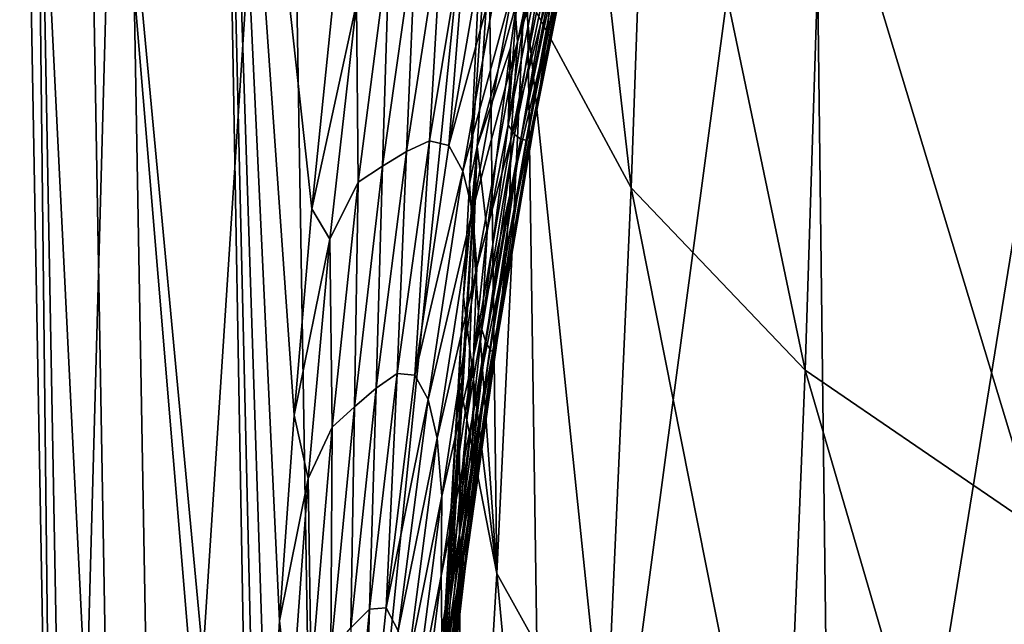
# Model space of a CAD drawing. Header units: millimetres. Extents: x -27 to 27, y -375 to 166.
# Tile 9 of 49: x -21.2 to -12.32, y 63.4 to 68.86. Entities that reach past the tile are written whole.
import ezdxf

# ---------------------------------------------------------------- set-up
doc = ezdxf.new("R2010")
doc.units = ezdxf.units.MM
doc.header["$LTSCALE"] = 62.577778
for name, color, linetype in [('13', 7, 'CONTINUOUS'), ('6', 7, 'CONTINUOUS'), ('8', 7, 'CONTINUOUS'), ('9', 7, 'CONTINUOUS')]:
    doc.layers.add(name, color=color, linetype=linetype)

msp = doc.modelspace()

# ---------------------------------------------------------------- linework, layer by layer
at = {"layer": '13', "color": 7, "linetype": 'CONTINUOUS', "true_color": 0xa2afbf}
for points in [[(-16.7057, 68.6588, 13.7917), (-16.2837, 70.6655, 14.4928), (-16.7426, 69.1675, 13.5226), (-16.7057, 68.6588, 13.7917)], [(-16.7057, 68.6588, 13.7917), (-16.3787, 69.7049, 14.608), (-16.2837, 70.6655, 14.4928), (-16.7057, 68.6588, 13.7917)], [(-16.4422, 68.7164, 15.1687), (-16.0998, 70.1841, 16.2196), (-16.0235, 70.6368, 15.9165), (-16.4422, 68.7164, 15.1687)], [(-16.4422, 68.7164, 15.1687), (-16.0235, 70.6368, 15.9165), (-16.3965, 69.2179, 14.8928), (-16.4422, 68.7164, 15.1687)], [(-16.5013, 68.2546, 15.4539), (-16.1689, 69.8666, 16.5722), (-16.0998, 70.1841, 16.2196), (-16.5013, 68.2546, 15.4539)], [(-16.5013, 68.2546, 15.4539), (-16.0998, 70.1841, 16.2196), (-16.4422, 68.7164, 15.1687), (-16.5013, 68.2546, 15.4539)], [(-17.4997, 67.7651, 11.8573), (-17.3254, 67.7246, 12.2411), (-17.1578, 69.8366, 12.4616), (-17.4997, 67.7651, 11.8573)], [(-17.4997, 67.7651, 11.8573), (-17.1578, 69.8366, 12.4616), (-17.3819, 69.7764, 12.0384), (-17.4997, 67.7651, 11.8573)], [(-17.3254, 67.7246, 12.2411), (-16.9696, 69.7702, 12.8574), (-17.1578, 69.8366, 12.4616), (-17.3254, 67.7246, 12.2411)], [(-16.5862, 67.8211, 16.1986), (-16.2212, 69.7369, 16.9978), (-16.1689, 69.8666, 16.5722), (-16.5862, 67.8211, 16.1986)], [(-16.5522, 67.9376, 15.7888), (-16.5862, 67.8211, 16.1986), (-16.1689, 69.8666, 16.5722), (-16.5522, 67.9376, 15.7888)], [(-16.5522, 67.9376, 15.7888), (-16.1689, 69.8666, 16.5722), (-16.5013, 68.2546, 15.4539), (-16.5522, 67.9376, 15.7888)], [(-17.7056, 67.6698, 11.4462), (-17.4997, 67.7651, 11.8573), (-17.3819, 69.7764, 12.0384), (-17.7056, 67.6698, 11.4462)], [(-17.7056, 67.6698, 11.4462), (-17.3819, 69.7764, 12.0384), (-17.619, 69.6828, 11.6158), (-17.7056, 67.6698, 11.4462)], [(-17.3254, 67.7246, 12.2411), (-16.8338, 69.5249, 13.2055), (-16.9696, 69.7702, 12.8574), (-17.3254, 67.7246, 12.2411)], [(-16.7906, 67.9103, 18.0626), (-16.7122, 69.0235, 19.044), (-16.5137, 69.7495, 18.9082), (-16.7906, 67.9103, 18.0626)], [(-16.7906, 67.9103, 18.0626), (-16.5137, 69.7495, 18.9082), (-16.4326, 69.6848, 18.4024), (-16.7906, 67.9103, 18.0626)], [(-16.6282, 67.7721, 16.6332), (-16.2833, 69.6714, 17.4466), (-16.2212, 69.7369, 16.9978), (-16.6282, 67.7721, 16.6332)], [(-16.5862, 67.8211, 16.1986), (-16.6282, 67.7721, 16.6332), (-16.2212, 69.7369, 16.9978), (-16.5862, 67.8211, 16.1986)], [(-17.9224, 67.5386, 11.0356), (-17.7056, 67.6698, 11.4462), (-17.619, 69.6828, 11.6158), (-17.9224, 67.5386, 11.0356)], [(-17.9224, 67.5386, 11.0356), (-17.619, 69.6828, 11.6158), (-17.8607, 69.5773, 11.198), (-17.9224, 67.5386, 11.0356)], [(-16.7328, 67.824, 17.5658), (-16.7906, 67.9103, 18.0626), (-16.4326, 69.6848, 18.4024), (-16.7328, 67.824, 17.5658)], [(-16.7649, 67.7747, 13.9323), (-16.3965, 69.2179, 14.8928), (-16.3787, 69.7049, 14.608), (-16.7649, 67.7747, 13.9323)], [(-16.7649, 67.7747, 13.9323), (-16.3787, 69.7049, 14.608), (-16.7057, 68.6588, 13.7917), (-16.7649, 67.7747, 13.9323)], [(-16.7328, 67.824, 17.5658), (-16.4326, 69.6848, 18.4024), (-16.3538, 69.6609, 17.917), (-16.7328, 67.824, 17.5658)], [(-16.677, 67.7803, 17.0911), (-16.7328, 67.824, 17.5658), (-16.3538, 69.6609, 17.917), (-16.677, 67.7803, 17.0911)], [(-16.677, 67.7803, 17.0911), (-16.3538, 69.6609, 17.917), (-16.2833, 69.6714, 17.4466), (-16.677, 67.7803, 17.0911)], [(-16.6282, 67.7721, 16.6332), (-16.677, 67.7803, 17.0911), (-16.2833, 69.6714, 17.4466), (-16.6282, 67.7721, 16.6332)], [(-18.1593, 69.007, 10.6632), (-18.1422, 67.3946, 10.6299), (-17.8607, 69.5773, 11.198), (-18.1593, 69.007, 10.6632)], [(-18.1422, 67.3946, 10.6299), (-17.9224, 67.5386, 11.0356), (-17.8607, 69.5773, 11.198), (-18.1422, 67.3946, 10.6299)], [(-17.1983, 67.4919, 12.5767), (-16.8338, 69.5249, 13.2055), (-17.3254, 67.7246, 12.2411), (-17.1983, 67.4919, 12.5767)], [(-17.1983, 67.4919, 12.5767), (-16.7426, 69.1675, 13.5226), (-16.8338, 69.5249, 13.2055), (-17.1983, 67.4919, 12.5767)], [(-16.7737, 67.2801, 14.1999), (-16.4422, 68.7164, 15.1687), (-16.3965, 69.2179, 14.8928), (-16.7737, 67.2801, 14.1999)], [(-16.7737, 67.2801, 14.1999), (-16.3965, 69.2179, 14.8928), (-16.7649, 67.7747, 13.9323), (-16.7737, 67.2801, 14.1999)], [(-17.111, 67.1387, 12.8802), (-16.7426, 69.1675, 13.5226), (-17.1983, 67.4919, 12.5767), (-17.111, 67.1387, 12.8802)], [(-17.111, 67.1387, 12.8802), (-16.7057, 68.6588, 13.7917), (-16.7426, 69.1675, 13.5226), (-17.111, 67.1387, 12.8802)], [(-18.3716, 69.0028, 10.2911), (-18.562, 67.1529, 9.8518), (-18.1593, 69.007, 10.6632), (-18.3716, 69.0028, 10.2911)], [(-18.1593, 69.007, 10.6632), (-18.562, 67.1529, 9.8518), (-18.3979, 66.8775, 10.1446), (-18.1593, 69.007, 10.6632)], [(-18.1593, 69.007, 10.6632), (-18.3979, 66.8775, 10.1446), (-18.1422, 67.3946, 10.6299), (-18.1593, 69.007, 10.6632)], [(-16.7699, 68.6057, 18.848), (-16.7122, 69.0235, 19.044), (-16.7906, 67.9103, 18.0626), (-16.7699, 68.6057, 18.848)], [(-17.0724, 66.6228, 13.1343), (-16.7057, 68.6588, 13.7917), (-17.111, 67.1387, 12.8802), (-17.0724, 66.6228, 13.1343)], [(-17.0724, 66.6228, 13.1343), (-16.7649, 67.7747, 13.9323), (-16.7057, 68.6588, 13.7917), (-17.0724, 66.6228, 13.1343)], [(-16.8068, 66.7694, 14.4572), (-16.5013, 68.2546, 15.4539), (-16.4422, 68.7164, 15.1687), (-16.8068, 66.7694, 14.4572)], [(-16.8068, 66.7694, 14.4572), (-16.4422, 68.7164, 15.1687), (-16.7737, 67.2801, 14.1999), (-16.8068, 66.7694, 14.4572)], [(-16.9779, 66.9499, 18.0796), (-16.7699, 68.6057, 18.848), (-16.7906, 67.9103, 18.0626), (-16.9779, 66.9499, 18.0796)], [(-16.8506, 66.3008, 14.7231), (-16.5522, 67.9376, 15.7888), (-16.5013, 68.2546, 15.4539), (-16.8506, 66.3008, 14.7231)], [(-16.8506, 66.3008, 14.7231), (-16.5013, 68.2546, 15.4539), (-16.8068, 66.7694, 14.4572), (-16.8506, 66.3008, 14.7231)], [(-16.9029, 65.8857, 15.4305), (-16.5862, 67.8211, 16.1986), (-16.5522, 67.9376, 15.7888), (-16.9029, 65.8857, 15.4305)], [(-16.8852, 65.9865, 15.0387), (-16.9029, 65.8857, 15.4305), (-16.5522, 67.9376, 15.7888), (-16.8852, 65.9865, 15.0387)], [(-16.8852, 65.9865, 15.0387), (-16.5522, 67.9376, 15.7888), (-16.8506, 66.3008, 14.7231), (-16.8852, 65.9865, 15.0387)], [(-17.0271, 66.0629, 17.2357), (-16.9779, 66.9499, 18.0796), (-16.7906, 67.9103, 18.0626), (-17.0271, 66.0629, 17.2357)], [(-17.0271, 66.0629, 17.2357), (-16.7906, 67.9103, 18.0626), (-16.7328, 67.824, 17.5658), (-17.0271, 66.0629, 17.2357)], [(-17.792, 65.6654, 11.3063), (-17.6314, 65.6514, 11.6749), (-17.4997, 67.7651, 11.8573), (-17.792, 65.6654, 11.3063)], [(-17.792, 65.6654, 11.3063), (-17.4997, 67.7651, 11.8573), (-17.7056, 67.6698, 11.4462), (-17.792, 65.6654, 11.3063)], [(-17.6314, 65.6514, 11.6749), (-17.3254, 67.7246, 12.2411), (-17.4997, 67.7651, 11.8573), (-17.6314, 65.6514, 11.6749)], [(-17.1019, 65.8196, 13.2955), (-16.7737, 67.2801, 14.1999), (-16.7649, 67.7747, 13.9323), (-17.1019, 65.8196, 13.2955)], [(-17.1019, 65.8196, 13.2955), (-16.7649, 67.7747, 13.9323), (-17.0724, 66.6228, 13.1343), (-17.1019, 65.8196, 13.2955)], [(-16.9908, 65.9519, 16.7516), (-17.0271, 66.0629, 17.2357), (-16.7328, 67.824, 17.5658), (-16.9908, 65.9519, 16.7516)], [(-16.9908, 65.9519, 16.7516), (-16.7328, 67.824, 17.5658), (-16.677, 67.7803, 17.0911), (-16.9908, 65.9519, 16.7516)], [(-16.9558, 65.8853, 16.291), (-16.9908, 65.9519, 16.7516), (-16.677, 67.7803, 17.0911), (-16.9558, 65.8853, 16.291)], [(-16.9558, 65.8853, 16.291), (-16.677, 67.7803, 17.0911), (-16.6282, 67.7721, 16.6332), (-16.9558, 65.8853, 16.291)], [(-16.9266, 65.8555, 15.8483), (-16.9558, 65.8853, 16.291), (-16.6282, 67.7721, 16.6332), (-16.9266, 65.8555, 15.8483)], [(-16.9266, 65.8555, 15.8483), (-16.6282, 67.7721, 16.6332), (-16.5862, 67.8211, 16.1986), (-16.9266, 65.8555, 15.8483)], [(-16.9029, 65.8857, 15.4305), (-16.9266, 65.8555, 15.8483), (-16.5862, 67.8211, 16.1986), (-16.9029, 65.8857, 15.4305)], [(-17.9804, 65.5341, 10.9113), (-17.792, 65.6654, 11.3063), (-17.7056, 67.6698, 11.4462), (-17.9804, 65.5341, 10.9113)], [(-17.9804, 65.5341, 10.9113), (-17.7056, 67.6698, 11.4462), (-17.9224, 67.5386, 11.0356), (-17.9804, 65.5341, 10.9113)], [(-17.6314, 65.6514, 11.6749), (-17.1983, 67.4919, 12.5767), (-17.3254, 67.7246, 12.2411), (-17.6314, 65.6514, 11.6749)], [(-18.1773, 65.3646, 10.5171), (-17.9804, 65.5341, 10.9113), (-17.9224, 67.5386, 11.0356), (-18.1773, 65.3646, 10.5171)], [(-18.1773, 65.3646, 10.5171), (-17.9224, 67.5386, 11.0356), (-18.1422, 67.3946, 10.6299), (-18.1773, 65.3646, 10.5171)], [(-17.5126, 65.4318, 11.9962), (-17.1983, 67.4919, 12.5767), (-17.6314, 65.6514, 11.6749), (-17.5126, 65.4318, 11.9962)], [(-17.5126, 65.4318, 11.9962), (-17.111, 67.1387, 12.8802), (-17.1983, 67.4919, 12.5767), (-17.5126, 65.4318, 11.9962)], [(-18.3979, 66.8775, 10.1446), (-18.3761, 65.1814, 10.1284), (-18.1422, 67.3946, 10.6299), (-18.3979, 66.8775, 10.1446)], [(-18.3761, 65.1814, 10.1284), (-18.1773, 65.3646, 10.5171), (-18.1422, 67.3946, 10.6299), (-18.3761, 65.1814, 10.1284)], [(-17.1026, 65.3185, 13.5461), (-16.8068, 66.7694, 14.4572), (-16.7737, 67.2801, 14.1999), (-17.1026, 65.3185, 13.5461)], [(-17.1026, 65.3185, 13.5461), (-16.7737, 67.2801, 14.1999), (-17.1019, 65.8196, 13.2955), (-17.1026, 65.3185, 13.5461)], [(-18.562, 67.1529, 9.8518), (-18.7213, 65.2903, 9.4654), (-18.3979, 66.8775, 10.1446), (-18.562, 67.1529, 9.8518)], [(-17.429, 65.0832, 12.285), (-17.111, 67.1387, 12.8802), (-17.5126, 65.4318, 11.9962), (-17.429, 65.0832, 12.285)], [(-17.429, 65.0832, 12.285), (-17.0724, 66.6228, 13.1343), (-17.111, 67.1387, 12.8802), (-17.429, 65.0832, 12.285)], [(-18.3979, 66.8775, 10.1446), (-18.7213, 65.2903, 9.4654), (-18.5948, 64.7194, 9.6922), (-18.3979, 66.8775, 10.1446)], [(-18.3979, 66.8775, 10.1446), (-18.5948, 64.7194, 9.6922), (-18.3761, 65.1814, 10.1284), (-18.3979, 66.8775, 10.1446)], [(-17.1582, 65.2793, 17.3217), (-16.9779, 66.9499, 18.0796), (-17.0271, 66.0629, 17.2357), (-17.1582, 65.2793, 17.3217)], [(-17.1239, 64.7998, 13.7854), (-16.8506, 66.3008, 14.7231), (-16.8068, 66.7694, 14.4572), (-17.1239, 64.7998, 13.7854)], [(-17.1239, 64.7998, 13.7854), (-16.8068, 66.7694, 14.4572), (-17.1026, 65.3185, 13.5461), (-17.1239, 64.7998, 13.7854)], [(-17.3887, 64.5607, 12.5246), (-17.0724, 66.6228, 13.1343), (-17.429, 65.0832, 12.285), (-17.3887, 64.5607, 12.5246)], [(-17.3887, 64.5607, 12.5246), (-17.1019, 65.8196, 13.2955), (-17.0724, 66.6228, 13.1343), (-17.3887, 64.5607, 12.5246)], [(-17.1533, 64.3257, 14.0324), (-16.8852, 65.9865, 15.0387), (-16.8506, 66.3008, 14.7231), (-17.1533, 64.3257, 14.0324)], [(-17.1533, 64.3257, 14.0324), (-16.8506, 66.3008, 14.7231), (-17.1239, 64.7998, 13.7854), (-17.1533, 64.3257, 14.0324)], [(-17.2287, 64.208, 16.4337), (-17.1582, 65.2793, 17.3217), (-17.0271, 66.0629, 17.2357), (-17.2287, 64.208, 16.4337)], [(-17.2287, 64.208, 16.4337), (-17.0271, 66.0629, 17.2357), (-16.9908, 65.9519, 16.7516), (-17.2287, 64.208, 16.4337)], [(-17.1761, 63.9325, 14.7), (-16.9029, 65.8857, 15.4305), (-16.8852, 65.9865, 15.0387), (-17.1761, 63.9325, 14.7)], [(-17.173, 64.0157, 14.3283), (-17.1761, 63.9325, 14.7), (-16.8852, 65.9865, 15.0387), (-17.173, 64.0157, 14.3283)], [(-17.173, 64.0157, 14.3283), (-16.8852, 65.9865, 15.0387), (-17.1533, 64.3257, 14.0324), (-17.173, 64.0157, 14.3283)], [(-17.2115, 64.0695, 15.9657), (-17.2287, 64.208, 16.4337), (-16.9908, 65.9519, 16.7516), (-17.2115, 64.0695, 15.9657)], [(-17.2115, 64.0695, 15.9657), (-16.9908, 65.9519, 16.7516), (-16.9558, 65.8853, 16.291), (-17.2115, 64.0695, 15.9657)], [(-17.3938, 63.8415, 12.7043), (-17.1026, 65.3185, 13.5461), (-17.1019, 65.8196, 13.2955), (-17.3938, 63.8415, 12.7043)], [(-17.3938, 63.8415, 12.7043), (-17.1019, 65.8196, 13.2955), (-17.3887, 64.5607, 12.5246), (-17.3938, 63.8415, 12.7043)], [(-17.1952, 63.9774, 15.5225), (-17.2115, 64.0695, 15.9657), (-16.9558, 65.8853, 16.291), (-17.1952, 63.9774, 15.5225)], [(-17.1952, 63.9774, 15.5225), (-16.9558, 65.8853, 16.291), (-16.9266, 65.8555, 15.8483), (-17.1952, 63.9774, 15.5225)], [(-17.1836, 63.9236, 15.0984), (-17.1952, 63.9774, 15.5225), (-16.9266, 65.8555, 15.8483), (-17.1836, 63.9236, 15.0984)], [(-17.1836, 63.9236, 15.0984), (-16.9266, 65.8555, 15.8483), (-16.9029, 65.8857, 15.4305), (-17.1836, 63.9236, 15.0984)], [(-17.1761, 63.9325, 14.7), (-17.1836, 63.9236, 15.0984), (-16.9029, 65.8857, 15.4305), (-17.1761, 63.9325, 14.7)], [(-18.0391, 63.5387, 10.8149), (-17.8916, 63.5519, 11.1654), (-17.792, 65.6654, 11.3063), (-18.0391, 63.5387, 10.8149)], [(-18.0391, 63.5387, 10.8149), (-17.792, 65.6654, 11.3063), (-17.9804, 65.5341, 10.9113), (-18.0391, 63.5387, 10.8149)], [(-17.8916, 63.5519, 11.1654), (-17.6314, 65.6514, 11.6749), (-17.792, 65.6654, 11.3063), (-17.8916, 63.5519, 11.1654)], [(-17.8916, 63.5519, 11.1654), (-17.5126, 65.4318, 11.9962), (-17.6314, 65.6514, 11.6749), (-17.8916, 63.5519, 11.1654)], [(-18.2104, 63.3708, 10.44), (-18.0391, 63.5387, 10.8149), (-17.9804, 65.5341, 10.9113), (-18.2104, 63.3708, 10.44)], [(-18.2104, 63.3708, 10.44), (-17.9804, 65.5341, 10.9113), (-18.1773, 65.3646, 10.5171), (-18.2104, 63.3708, 10.44)], [(-18.3884, 63.162, 10.0667), (-18.2104, 63.3708, 10.44), (-18.1773, 65.3646, 10.5171), (-18.3884, 63.162, 10.0667)], [(-18.3884, 63.162, 10.0667), (-18.1773, 65.3646, 10.5171), (-18.3761, 65.1814, 10.1284), (-18.3884, 63.162, 10.0667)], [(-17.7807, 63.346, 11.471), (-17.5126, 65.4318, 11.9962), (-17.8916, 63.5519, 11.1654), (-17.7807, 63.346, 11.471)], [(-17.7807, 63.346, 11.471), (-17.429, 65.0832, 12.285), (-17.5126, 65.4318, 11.9962), (-17.7807, 63.346, 11.471)], [(-18.7213, 65.2903, 9.4654), (-18.8515, 63.4359, 9.1372), (-18.5948, 64.7194, 9.6922), (-18.7213, 65.2903, 9.4654)], [(-17.3867, 63.3347, 12.9385), (-17.1026, 65.3185, 13.5461), (-17.3938, 63.8415, 12.7043), (-17.3867, 63.3347, 12.9385)], [(-17.3867, 63.3347, 12.9385), (-17.1239, 64.7998, 13.7854), (-17.1026, 65.3185, 13.5461), (-17.3867, 63.3347, 12.9385)], [(-17.3127, 63.6106, 16.5872), (-17.1582, 65.2793, 17.3217), (-17.2287, 64.208, 16.4337), (-17.3127, 63.6106, 16.5872)], [(-18.5948, 64.7194, 9.6922), (-18.567, 62.9386, 9.6996), (-18.3761, 65.1814, 10.1284), (-18.5948, 64.7194, 9.6922)], [(-18.567, 62.9386, 9.6996), (-18.3884, 63.162, 10.0667), (-18.3761, 65.1814, 10.1284), (-18.567, 62.9386, 9.6996)], [(-17.7006, 63.0026, 11.7448), (-17.429, 65.0832, 12.285), (-17.7807, 63.346, 11.471), (-17.7006, 63.0026, 11.7448)], [(-17.7006, 63.0026, 11.7448), (-17.3887, 64.5607, 12.5246), (-17.429, 65.0832, 12.285), (-17.7006, 63.0026, 11.7448)], [(-17.3968, 62.8091, 13.1608), (-17.1533, 64.3257, 14.0324), (-17.1239, 64.7998, 13.7854), (-17.3968, 62.8091, 13.1608)], [(-17.3968, 62.8091, 13.1608), (-17.1239, 64.7998, 13.7854), (-17.3867, 63.3347, 12.9385), (-17.3968, 62.8091, 13.1608)], [(-18.5948, 64.7194, 9.6922), (-18.8515, 63.4359, 9.1372), (-18.754, 62.5334, 9.3113), (-18.5948, 64.7194, 9.6922)], [(-18.5948, 64.7194, 9.6922), (-18.754, 62.5334, 9.3113), (-18.567, 62.9386, 9.6996), (-18.5948, 64.7194, 9.6922)], [(-17.6583, 62.4739, 11.9708), (-17.3887, 64.5607, 12.5246), (-17.7006, 63.0026, 11.7448), (-17.6583, 62.4739, 11.9708)], [(-17.6583, 62.4739, 11.9708), (-17.3938, 63.8415, 12.7043), (-17.3887, 64.5607, 12.5246), (-17.6583, 62.4739, 11.9708)], [(-17.4129, 62.3307, 13.3898), (-17.173, 64.0157, 14.3283), (-17.1533, 64.3257, 14.0324), (-17.4129, 62.3307, 13.3898)], [(-17.4129, 62.3307, 13.3898), (-17.1533, 64.3257, 14.0324), (-17.3968, 62.8091, 13.1608), (-17.4129, 62.3307, 13.3898)], [(-17.3997, 62.3459, 15.6641), (-17.3127, 63.6106, 16.5872), (-17.2287, 64.208, 16.4337), (-17.3997, 62.3459, 15.6641)], [(-17.3997, 62.3459, 15.6641), (-17.2287, 64.208, 16.4337), (-17.2115, 64.0695, 15.9657), (-17.3997, 62.3459, 15.6641)], [(-17.3991, 62.1774, 15.2163), (-17.3997, 62.3459, 15.6641), (-17.2115, 64.0695, 15.9657), (-17.3991, 62.1774, 15.2163)], [(-17.3991, 62.1774, 15.2163), (-17.2115, 64.0695, 15.9657), (-17.1952, 63.9774, 15.5225), (-17.3991, 62.1774, 15.2163)], [(-17.4191, 62.0266, 13.6656), (-17.4094, 61.963, 14.0152), (-17.173, 64.0157, 14.3283), (-17.4191, 62.0266, 13.6656)], [(-17.4191, 62.0266, 13.6656), (-17.173, 64.0157, 14.3283), (-17.4129, 62.3307, 13.3898), (-17.4191, 62.0266, 13.6656)], [(-17.4094, 61.963, 14.0152), (-17.1761, 63.9325, 14.7), (-17.173, 64.0157, 14.3283), (-17.4094, 61.963, 14.0152)], [(-17.3991, 62.0574, 14.7941), (-17.3991, 62.1774, 15.2163), (-17.1952, 63.9774, 15.5225), (-17.3991, 62.0574, 14.7941)], [(-17.3991, 62.0574, 14.7941), (-17.1952, 63.9774, 15.5225), (-17.1836, 63.9236, 15.0984), (-17.3991, 62.0574, 14.7941)], [(-17.4094, 61.963, 14.0152), (-17.4027, 61.9773, 14.3916), (-17.1761, 63.9325, 14.7), (-17.4094, 61.963, 14.0152)], [(-17.4027, 61.9773, 14.3916), (-17.1836, 63.9236, 15.0984), (-17.1761, 63.9325, 14.7), (-17.4027, 61.9773, 14.3916)], [(-17.4027, 61.9773, 14.3916), (-17.3991, 62.0574, 14.7941), (-17.1836, 63.9236, 15.0984), (-17.4027, 61.9773, 14.3916)], [(-17.6433, 61.8417, 12.1656), (-17.3938, 63.8415, 12.7043), (-17.6583, 62.4739, 11.9708), (-17.6433, 61.8417, 12.1656)], [(-17.6433, 61.8417, 12.1656), (-17.3867, 63.3347, 12.9385), (-17.3938, 63.8415, 12.7043), (-17.6433, 61.8417, 12.1656)], [(-17.443, 61.9641, 15.8904), (-17.3127, 63.6106, 16.5872), (-17.3997, 62.3459, 15.6641), (-17.443, 61.9641, 15.8904)], [(-18.2357, 61.4152, 10.4097), (-18.1057, 61.4747, 10.727), (-18.0391, 63.5387, 10.8149), (-18.2357, 61.4152, 10.4097)], [(-18.2357, 61.4152, 10.4097), (-18.0391, 63.5387, 10.8149), (-18.2104, 63.3708, 10.44), (-18.2357, 61.4152, 10.4097)], [(-18.1057, 61.4747, 10.727), (-17.7807, 63.346, 11.471), (-17.8916, 63.5519, 11.1654), (-18.1057, 61.4747, 10.727)], [(-18.1057, 61.4747, 10.727), (-17.8916, 63.5519, 11.1654), (-18.0391, 63.5387, 10.8149), (-18.1057, 61.4747, 10.727)], [(-18.8515, 63.4359, 9.1372), (-18.9547, 61.6127, 8.871), (-18.754, 62.5334, 9.3113), (-18.8515, 63.4359, 9.1372)]]:
    msp.add_3dface(points, dxfattribs=at)
at = {"layer": '6', "color": 7, "linetype": 'CONTINUOUS', "true_color": 0xa2afbf}
for points in [[(-16.5393, 75.9098, 27.2411), (-17.0688, 67.7143, 20.1433), (-17.1396, 67.3796, 22.2182), (-16.5393, 75.9098, 27.2411)], [(-16.9791, 70.8348, 25.6819), (-16.5393, 75.9098, 27.2411), (-17.1396, 67.3796, 22.2182), (-16.9791, 70.8348, 25.6819)], [(-16.7122, 69.0235, 19.044), (-17.0688, 67.7143, 20.1433), (-16.5393, 75.9098, 27.2411), (-16.7122, 69.0235, 19.044)], [(-16.7122, 69.0235, 19.044), (-16.7699, 68.6057, 18.848), (-17.0688, 67.7143, 20.1433), (-16.7122, 69.0235, 19.044)], [(-16.7699, 68.6057, 18.848), (-16.9779, 66.9499, 18.0796), (-17.0688, 67.7143, 20.1433), (-16.7699, 68.6057, 18.848)], [(-17.0688, 67.7143, 20.1433), (-17.5506, 60.3629, 15.2465), (-17.6296, 58.9342, 14.7514), (-17.0688, 67.7143, 20.1433)], [(-17.1913, 66.3612, 21.244), (-17.0688, 67.7143, 20.1433), (-17.6296, 58.9342, 14.7514), (-17.1913, 66.3612, 21.244)], [(-17.443, 61.9641, 15.8904), (-17.5506, 60.3629, 15.2465), (-17.0688, 67.7143, 20.1433), (-17.443, 61.9641, 15.8904)], [(-17.3127, 63.6106, 16.5872), (-17.443, 61.9641, 15.8904), (-17.0688, 67.7143, 20.1433), (-17.3127, 63.6106, 16.5872)], [(-17.1582, 65.2793, 17.3217), (-17.3127, 63.6106, 16.5872), (-17.0688, 67.7143, 20.1433), (-17.1582, 65.2793, 17.3217)], [(-17.0688, 67.7143, 20.1433), (-17.1913, 66.3612, 21.244), (-17.1396, 67.3796, 22.2182), (-17.0688, 67.7143, 20.1433)], [(-16.9779, 66.9499, 18.0796), (-17.1582, 65.2793, 17.3217), (-17.0688, 67.7143, 20.1433), (-16.9779, 66.9499, 18.0796)], [(-17.6227, 59.0314, 14.842), (-17.1913, 66.3612, 21.244), (-17.6296, 58.9342, 14.7514), (-17.6227, 59.0314, 14.842)], [(-17.2311, 65.6028, 20.532), (-17.1913, 66.3612, 21.244), (-17.6227, 59.0314, 14.842), (-17.2311, 65.6028, 20.532)], [(-17.5568, 60.043, 15.6623), (-17.2311, 65.6028, 20.532), (-17.6227, 59.0314, 14.842), (-17.5568, 60.043, 15.6623)]]:
    msp.add_3dface(points, dxfattribs=at)
at = {"layer": '8', "color": 7, "linetype": 'CONTINUOUS', "true_color": 0xa2afbf}
for points in [[(-15.6793, 67.3422, 30.364), (-16.4572, 74.1486, 33.4116), (-16.644, 69.1292, 28.1463), (-15.6793, 67.3422, 30.364)], [(-15.5033, 72.3601, 35.3982), (-16.4572, 74.1486, 33.4116), (-15.6793, 67.3422, 30.364), (-15.5033, 72.3601, 35.3982)], [(-14.1101, 65.6958, 32.4074), (-15.5033, 72.3601, 35.3982), (-15.6793, 67.3422, 30.364), (-14.1101, 65.6958, 32.4074)], [(-13.9517, 70.7123, 37.2287), (-15.5033, 72.3601, 35.3982), (-14.1101, 65.6958, 32.4074), (-13.9517, 70.7123, 37.2287)], [(-16.9791, 70.8348, 25.6819), (-17.1396, 67.3796, 22.2182), (-16.8934, 63.8625, 23.1785), (-16.9791, 70.8348, 25.6819)], [(-16.644, 69.1292, 28.1463), (-16.9791, 70.8348, 25.6819), (-16.8934, 63.8625, 23.1785), (-16.644, 69.1292, 28.1463)], [(-12.0004, 64.2519, 34.1992), (-13.9517, 70.7123, 37.2287), (-14.1101, 65.6958, 32.4074), (-12.0004, 64.2519, 34.1992)], [(-11.8657, 69.2673, 38.8339), (-13.9517, 70.7123, 37.2287), (-12.0004, 64.2519, 34.1992), (-11.8657, 69.2673, 38.8339)], [(-15.9143, 62.1065, 25.6463), (-16.644, 69.1292, 28.1463), (-16.8934, 63.8625, 23.1785), (-15.9143, 62.1065, 25.6463)], [(-15.6793, 67.3422, 30.364), (-16.644, 69.1292, 28.1463), (-15.9143, 62.1065, 25.6463), (-15.6793, 67.3422, 30.364)], [(-17.1396, 67.3796, 22.2182), (-17.1913, 66.3612, 21.244), (-16.8934, 63.8625, 23.1785), (-17.1396, 67.3796, 22.2182)], [(-14.3216, 60.4885, 27.9201), (-15.6793, 67.3422, 30.364), (-15.9143, 62.1065, 25.6463), (-14.3216, 60.4885, 27.9201)], [(-14.1101, 65.6958, 32.4074), (-15.6793, 67.3422, 30.364), (-14.3216, 60.4885, 27.9201), (-14.1101, 65.6958, 32.4074)], [(-17.1913, 66.3612, 21.244), (-17.2311, 65.6028, 20.532), (-16.8934, 63.8625, 23.1785), (-17.1913, 66.3612, 21.244)], [(-12.1803, 59.0697, 29.914), (-14.1101, 65.6958, 32.4074), (-14.3216, 60.4885, 27.9201), (-12.1803, 59.0697, 29.914)], [(-12.0004, 64.2519, 34.1992), (-14.1101, 65.6958, 32.4074), (-12.1803, 59.0697, 29.914), (-12.0004, 64.2519, 34.1992)], [(-17.2311, 65.6028, 20.532), (-17.5568, 60.043, 15.6623), (-17.2144, 58.3546, 18.5632), (-17.2311, 65.6028, 20.532)], [(-17.2311, 65.6028, 20.532), (-17.2144, 58.3546, 18.5632), (-16.8934, 63.8625, 23.1785), (-17.2311, 65.6028, 20.532)], [(-17.2144, 58.3546, 18.5632), (-16.2167, 56.6705, 21.3028), (-16.8934, 63.8625, 23.1785), (-17.2144, 58.3546, 18.5632)], [(-16.2167, 56.6705, 21.3028), (-15.9143, 62.1065, 25.6463), (-16.8934, 63.8625, 23.1785), (-16.2167, 56.6705, 21.3028)]]:
    msp.add_3dface(points, dxfattribs=at)
at = {"layer": '9', "color": 7, "linetype": 'CONTINUOUS', "true_color": 0xa2afbf}
for points in [[(-20.8717, 56.9166, 1.2092), (-20.3133, 56.9166, 4.9459), (-21.1955, 74.6821, 1.2436), (-20.8717, 56.9166, 1.2092)], [(-21.073, 74.6821, -2.5931), (-20.8717, 56.9166, 1.2092), (-21.1955, 74.6821, 1.2436), (-21.073, 74.6821, -2.5931)], [(-21.1955, 74.6821, 1.2436), (-20.3133, 56.9166, 4.9459), (-20.6252, 74.6821, 5.0397), (-21.1955, 74.6821, 1.2436)], [(-20.7485, 56.9166, -2.5669), (-20.8717, 56.9166, 1.2092), (-21.073, 74.6821, -2.5931), (-20.7485, 56.9166, -2.5669)], [(-20.2617, 74.6821, -6.3451), (-20.7485, 56.9166, -2.5669), (-21.073, 74.6821, -2.5931), (-20.2617, 74.6821, -6.3451)], [(-19.9477, 56.9166, -6.2593), (-20.7485, 56.9166, -2.5669), (-20.2617, 74.6821, -6.3451), (-19.9477, 56.9166, -6.2593)], [(-20.3133, 56.9166, 4.9459), (-19.1315, 56.7716, 8.4311), (-20.6252, 74.6821, 5.0397), (-20.3133, 56.9166, 4.9459)], [(-20.6252, 74.6821, 5.0397), (-19.1315, 56.7716, 8.4311), (-19.0893, 58.2801, 8.5282), (-20.6252, 74.6821, 5.0397)], [(-19.3806, 74.6821, 8.6711), (-20.6252, 74.6821, 5.0397), (-19.0893, 58.2801, 8.5282), (-19.3806, 74.6821, 8.6711)], [(-18.7881, 74.6821, -9.8896), (-19.9477, 56.9166, -6.2593), (-20.2617, 74.6821, -6.3451), (-18.7881, 74.6821, -9.8896)], [(-18.4955, 56.9166, -9.7472), (-19.9477, 56.9166, -6.2593), (-18.7881, 74.6821, -9.8896), (-18.4955, 56.9166, -9.7472)], [(-18.3716, 69.0028, 10.2911), (-19.3806, 74.6821, 8.6711), (-18.562, 67.1529, 9.8518), (-18.3716, 69.0028, 10.2911)], [(-18.562, 67.1529, 9.8518), (-19.3806, 74.6821, 8.6711), (-18.7213, 65.2903, 9.4654), (-18.562, 67.1529, 9.8518)], [(-18.7213, 65.2903, 9.4654), (-19.3806, 74.6821, 8.6711), (-18.8515, 63.4359, 9.1372), (-18.7213, 65.2903, 9.4654)], [(-18.8515, 63.4359, 9.1372), (-19.3806, 74.6821, 8.6711), (-18.9547, 61.6127, 8.871), (-18.8515, 63.4359, 9.1372)], [(-18.9547, 61.6127, 8.871), (-19.3806, 74.6821, 8.6711), (-19.033, 59.8412, 8.6686), (-18.9547, 61.6127, 8.871)], [(-19.033, 59.8412, 8.6686), (-19.3806, 74.6821, 8.6711), (-19.0893, 58.2801, 8.5282), (-19.033, 59.8412, 8.6686)], [(-16.7003, 74.6821, -13.1109), (-18.4955, 56.9166, -9.7472), (-18.7881, 74.6821, -9.8896), (-16.7003, 74.6821, -13.1109)], [(-16.4392, 56.9166, -12.9168), (-18.4955, 56.9166, -9.7472), (-16.7003, 74.6821, -13.1109), (-16.4392, 56.9166, -12.9168)], [(-14.0666, 74.6821, -15.9037), (-16.4392, 56.9166, -12.9168), (-16.7003, 74.6821, -13.1109), (-14.0666, 74.6821, -15.9037)], [(-13.846, 56.9166, -15.6646), (-16.4392, 56.9166, -12.9168), (-14.0666, 74.6821, -15.9037), (-13.846, 56.9166, -15.6646)], [(-10.9732, 74.6821, -18.1765), (-13.846, 56.9166, -15.6646), (-14.0666, 74.6821, -15.9037), (-10.9732, 74.6821, -18.1765)], [(-10.8007, 56.9166, -17.9007), (-13.846, 56.9166, -15.6646), (-10.9732, 74.6821, -18.1765), (-10.8007, 56.9166, -17.9007)]]:
    msp.add_3dface(points, dxfattribs=at)

doc.saveas('drawing.dxf')
